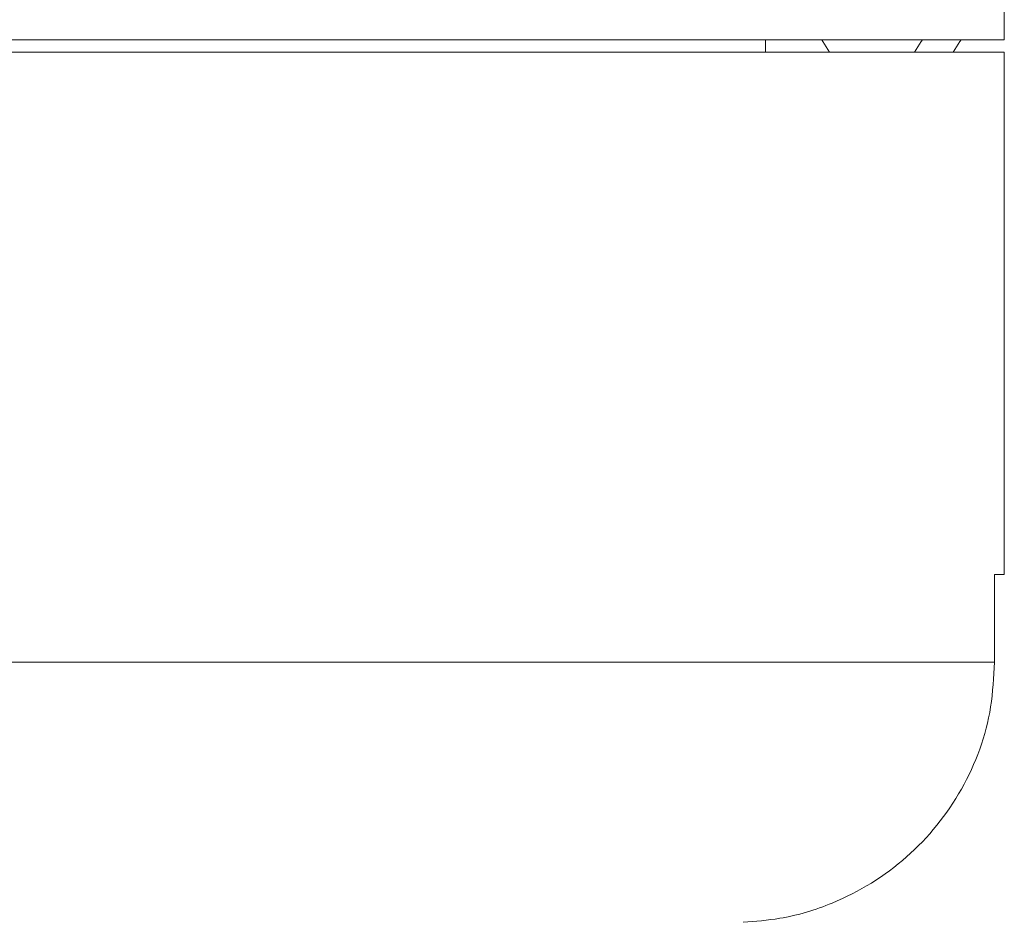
# Model space of a CAD drawing. Header units: inches. Extents: x -4.1 to 23, y -7 to 14.8.
# Tile 106 of 139: x 14.082 to 14.79, y 3.002 to 3.65. Entities that reach past the tile are written whole.
import ezdxf

# ---------------------------------------------------------------- set-up
doc = ezdxf.new("R2010")
doc.units = ezdxf.units.IN
doc.header["$MEASUREMENT"] = 0

msp = doc.modelspace()

# ---------------------------------------------------------------- linework, layer by layer
at = {"color": 7, "linetype": 'Continuous', "lineweight": 15}
for p, q in [((14.78955, 3.63538), (14.78955, 4.95138)), ((10.91455, 3.63538), (14.78955, 3.63538)), ((14.61805, 3.62638), (14.61805, 3.63538)), ((12.85205, 3.62638), (14.78955, 3.62638)), ((14.78955, 3.25138), (14.78955, 3.62638)), ((14.78955, 3.25138), (14.78251, 3.25138)), ((14.78251, 3.25138), (14.78251, 3.18838)), ((13.96017, 3.18838), (14.78251, 3.18838))]:
    msp.add_line(p, q, dxfattribs=at)
at = {"color": 7, "linetype": 'Continuous', "lineweight": 15, "flags": 128}
for points in [[(14.65841, 3.63538), (14.6592, 3.63402), (14.66411, 3.62638)], [(14.725, 3.62638), (14.7299, 3.63402), (14.73069, 3.63538)], [(14.75282, 3.62638), (14.75772, 3.63402), (14.75851, 3.63538)]]:
    msp.add_lwpolyline(points, dxfattribs=at)
at = {"color": 7, "linetype": 'Continuous', "lineweight": 15}
msp.add_open_spline([(14.78251, 3.18838), (14.78195, 3.1776), (14.78029, 3.14594), (14.76162, 3.09546), (14.72175, 3.04575), (14.67408, 3.0164), (14.63269, 3.00399), (14.61083, 3.00223), (14.60205, 3.00152)], degree=3, knots=[0, 0, 0, 0, 0.113043, 0.331787, 0.55076, 0.77037, 0.907707, 1, 1, 1, 1], dxfattribs=at)

doc.saveas('drawing.dxf')
